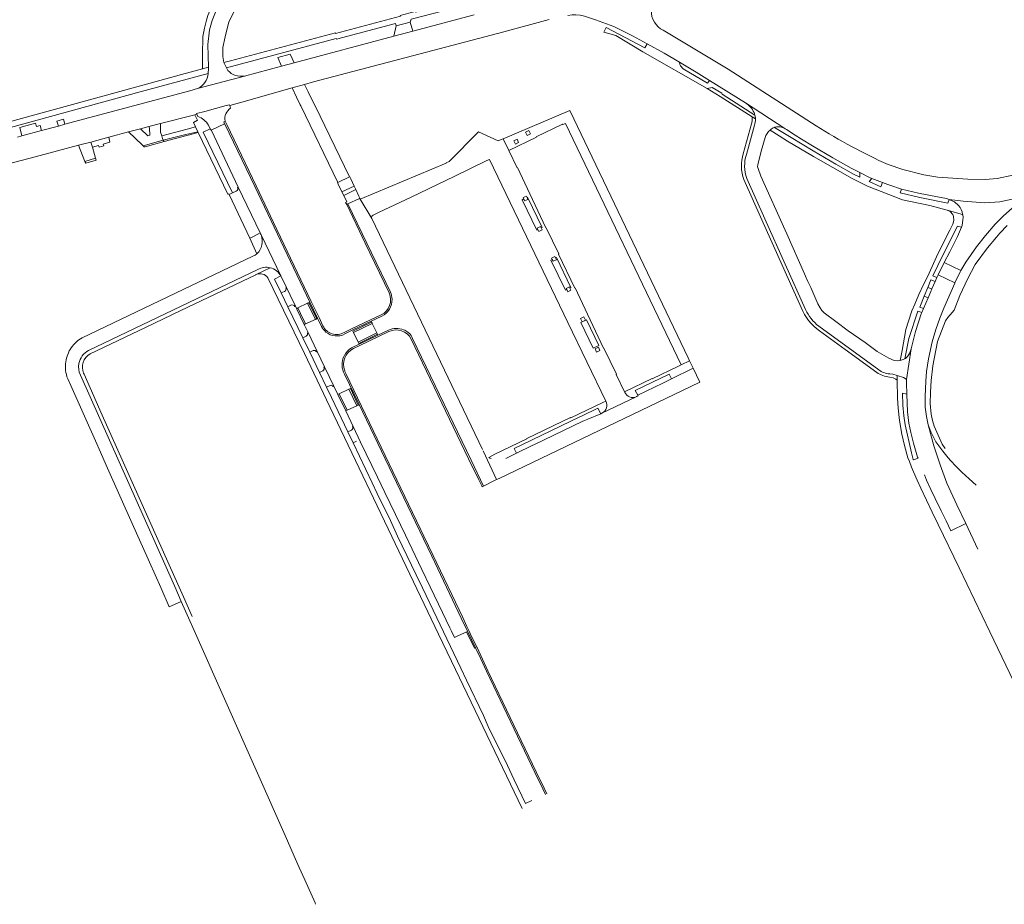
# Model space of a CAD drawing. Extents: x 152048 to 156914, y 461460 to 468786.
# Tile 3 of 256: x 152959 to 153283, y 461737 to 462028. Entities that reach past the tile are written whole.
import ezdxf

# ---------------------------------------------------------------- set-up
doc = ezdxf.new("R2010")
doc.units = 0
doc.header["$LTSCALE"] = 0.75
for name, color, linetype, lineweight in [('B-RO-VH-VERHARDING_ASFALT-GV', 251, 'CONTINUOUS', 18), ('B-RO-VH-VERHARDING_BEDRIJFSVLOERPLAAT-GV', 251, 'CONTINUOUS', 18), ('B-RO-VH-VERHARDING_BETONSTRAATSTEEN-GV', 251, 'CONTINUOUS', 18), ('B-RO-VH-VERHARDING_HALFVERHARDING-GV', 251, 'CONTINUOUS', 18), ('B-RO-VH-VERHARDING_STRAATBAKSTEEN-GV', 251, 'CONTINUOUS', 18), ('B-RO-VH-VERHARDING_TEGEL-GV', 251, 'CONTINUOUS', 18)]:
    doc.layers.add(name, color=color, linetype=linetype, lineweight=lineweight)

msp = doc.modelspace()

# ---------------------------------------------------------------- linework, layer by layer
at = {"layer": 'B-RO-VH-VERHARDING_ASFALT-GV'}
for points in [[(153027.4, 462011.693), (153027.004, 462012.504), (153026.125, 462014.305), (153025.723, 462016.216), (153025.742, 462019.241), (153026.487, 462022.799), (153027.777, 462027.733), (153031.114, 462034.38)], [(153023.992, 462032.484), (153022.256, 462028.15), (153021.402, 462025.008), (153020.861, 462020.262), (153021, 462012.715), (153021.005, 462012.363), (153020.897, 462010.692)], [(152947.421, 461978.893), (152961.809, 461982.669), (152967.179, 461984.127), (152978.139, 461987.002), (152982.266, 461988.085), (152988.199, 461989.732), (152994.672, 461991.481), (152998.609, 461992.454), (153001.338, 461993.202), (153005.162, 461994.203), (153016.562, 461997.062), (153017.189, 461997.281), (153017.121, 461997.451), (153019.824, 461998.162), (153026.832, 462000.069), (153027.975, 462000.38), (153028.036, 462000.153), (153031.974, 462001.243), (153048.568, 462005.918), (153052.711, 462007.085), (153055.67, 462007.919), (153095.013, 462018.191), (153118.348, 462024.415), (153133.327, 462028.411)], [(153108.549, 462030.034), (153088.341, 462024.569), (153082.133, 462022.92), (153049.321, 462014.195), (153045.142, 462013.084), (153032.876, 462009.822), (153017.404, 462005.734), (153014.854, 462004.935), (152994.657, 461999.537), (152973.72, 461993.928), (152971.572, 461993.352), (152965.987, 461991.856), (152959.518, 461990.123), (152958.073, 461989.736)], [(153139.522, 462029.805), (153140.914, 462029.973), (153142.112, 462029.986), (153143.589, 462029.843), (153144.976, 462029.568), (153145.027, 462029.551), (153148.649, 462028.338), (153154.683, 462026.1), (153160.828, 462023.026), (153165.586, 462020.463), (153171.245, 462017.415), (153176.336, 462014.395), (153181.835, 462011.134), (153186.185, 462008.401), (153198.053, 462001.028), (153211.055, 461992.49), (153211.072, 461992.481)], [(153165.586, 462020.463), (153164.912, 462019.174), (153152.15, 462025.843), (153151.358, 462024.328), (153155.33, 462023.219), (153164.171, 462017.756), (153185.396, 462005.68), (153187.05, 462006.068), (153190.244, 462004.237), (153190.326, 462003.838), (153201.16, 461996.95)], [(153221.359, 461993.445), (153192.311, 462012.089), (153170.943, 462024.899)], [(153198.053, 462001.028), (153186.185, 462008.401), (153185.468, 462007.447), (153177.476, 462012.16), (153176.661, 462013.166), (153176.394, 462013.656), (153176.336, 462014.395), (153171.245, 462017.415), (153165.586, 462020.463)], [(153017.404, 462005.734), (153032.876, 462009.822)], [(153211.055, 461992.49), (153198.053, 462001.028)], [(153201.007, 461993.614), (153198.319, 461983.951)], [(153206.134, 461992.041), (153209.164, 461990.105), (153211.845, 461988.393), (153220.496, 461983.278), (153233.217, 461976.08), (153238.27, 461973.501), (153249.812, 461969.048), (153258.785, 461967.123), (153264.508, 461965.594), (153269.619, 461964.225), (153269.431, 461965.078), (153269.187, 461965.881), (153268.82, 461966.566), (153268.274, 461967.152), (153266.904, 461968.349), (153265.635, 461968.975), (153265.137, 461969.143), (153264.775, 461967.933), (153255.526, 461969.77), (153248.984, 461971.339), (153249.51, 461972.604), (153245.572, 461973.85), (153244.97, 461974.041), (153243.219, 461974.728), (153242.683, 461973.36), (153238.776, 461975.077), (153239.737, 461976.093), (153238.913, 461976.416), (153235.716, 461978.056), (153235.743, 461976.489), (153233.602, 461977.518), (153227.81, 461980.757), (153220.316, 461985.179), (153213.108, 461989.534), (153207.572, 461992.898)], [(153207.572, 461992.898), (153207.654, 461992.931)], [(153211.583, 461992.165), (153214.438, 461990.388), (153216.52, 461988.978), (153220.129, 461986.782), (153226.816, 461982.925), (153232.901, 461979.501), (153235.716, 461978.056), (153238.913, 461976.416), (153239.737, 461976.093), (153243.219, 461974.728), (153244.97, 461974.041), (153245.572, 461973.85), (153249.51, 461972.604), (153255.079, 461971.24), (153261.38, 461970.067), (153264.285, 461969.43), (153265.137, 461969.143), (153269.788, 461968.549), (153276.966, 461968.029), (153281.828, 461968.362), (153286.984, 461969.447)], [(153245.612, 461911.683), (153246.594, 461911.589), (153247.997, 461911.162), (153250.131, 461910.494), (153250.712, 461910.17), (153251.067, 461909.797), (153252.613, 461919.971), (153252.076, 461918.42), (153251.455, 461917.423), (153250.748, 461916.803), (153250.547, 461916.695), (153249.999, 461916.401), (153249.054, 461916.097), (153248.103, 461915.949), (153247.054, 461916.141), (153245.293, 461916.834), (153241.394, 461919.088), (153237.449, 461921.996), (153231.903, 461925.902), (153227.781, 461928.919), (153224.014, 461931.823), (153223.235, 461932.623), (153222.618, 461933.402), (153221.845, 461934.824), (153219.53, 461940.099), (153218.633, 461942.108), (153217.859, 461943.843), (153217.492, 461944.664), (153211.627, 461957.816), (153211.097, 461959.004), (153203.045, 461976.835), (153202.168, 461979.389), (153202.048, 461979.948), (153202.156, 461980.579), (153203.201, 461985.043), (153204.526, 461989.553)], [(153286.191, 461977.138), (153280.983, 461976.058), (153277.029, 461975.754), (153271.325, 461975.809), (153261.406, 461976.5), (153256.869, 461977.291), (153249.888, 461978.99), (153245.103, 461980.637)], [(153198.44, 461976.117), (153204.392, 461962.831), (153217.865, 461932.859)], [(153286.984, 461969.447), (153281.828, 461968.362), (153276.966, 461968.029), (153269.788, 461968.549), (153265.137, 461969.143), (153265.635, 461968.975), (153266.904, 461968.349), (153268.274, 461967.152), (153268.82, 461966.566), (153269.187, 461965.881), (153269.431, 461965.078), (153269.619, 461964.225), (153269.637, 461964.145), (153269.755, 461963.338), (153269.731, 461962.496), (153269.487, 461960.545), (153269.23, 461959.978), (153267.888, 461956.948), (153265.403, 461951.93), (153263.536, 461948.373), (153269.052, 461945.73), (153270.654, 461948.512), (153274.193, 461953.581), (153277.108, 461957.293), (153280.321, 461960.972), (153283.092, 461963.816), (153285.935, 461966.344)], [(153285.935, 461966.344), (153283.092, 461963.816), (153280.321, 461960.972), (153277.108, 461957.293), (153274.193, 461953.581), (153270.654, 461948.512), (153269.052, 461945.73), (153268.797, 461945.288), (153267.063, 461941.693), (153267.024, 461941.612), (153263.439, 461933.382), (153262.143, 461930.103), (153260.758, 461926.318), (153259.621, 461922.301), (153258.413, 461916.627), (153257.733, 461912.426), (153257.517, 461909.305), (153257.282, 461904.262), (153257.278, 461900.757), (153257.668, 461897.618), (153258.25, 461894.918), (153259.134, 461892.579), (153260.772, 461889.285), (153261.738, 461887.957), (153262.4, 461887.06), (153262.716, 461886.643), (153263.086, 461886.174), (153264.855, 461884.038), (153265.697, 461883.069), (153267.388, 461881.235), (153269.329, 461879.325), (153271.75, 461877.09), (153274.05, 461875.071)], [(153263.88, 461887.144), (153262.858, 461888.582), (153260.258, 461894.459), (153259.689, 461896.351), (153259.286, 461898.386), (153258.947, 461901.923), (153259.056, 461905.696), (153259.262, 461909.486), (153259.775, 461914.377), (153261.309, 461922.318), (153264.003, 461929.175), (153264.724, 461930.235), (153266.162, 461931.888), (153266.782, 461932.706), (153268.66, 461937.465), (153271.286, 461943.065), (153273.709, 461947.769), (153277.855, 461953.191), (153280.728, 461956.721), (153281.889, 461958.035), (153284.26, 461960.556)], [(153256.991, 461878.436), (153257.728, 461876.699), (153259.188, 461873.555), (153260.562, 461870.667), (153262.563, 461866.526), (153264.146, 461863.254), (153265.737, 461859.992), (153270.618, 461862.381), (153267.675, 461868.539), (153264.413, 461875.671), (153262.174, 461881.759), (153260.081, 461887.952), (153258.25, 461894.918), (153257.668, 461897.618), (153257.278, 461900.757), (153257.282, 461904.262), (153257.517, 461909.305), (153257.733, 461912.426), (153258.413, 461916.627), (153259.621, 461922.301), (153260.758, 461926.318), (153262.143, 461930.103), (153263.439, 461933.382), (153267.024, 461941.612), (153267.063, 461941.693), (153261.574, 461944.324), (153261.129, 461943.395), (153260.539, 461942.09), (153259.452, 461939.663), (153259.099, 461938.875), (153258.225, 461936.798), (153256.706, 461933.187), (153256.195, 461931.919)], [(153256.195, 461931.919), (153255.993, 461931.425), (153254.03, 461925.632), (153252.613, 461919.971), (153251.067, 461909.797), (153251.156, 461908.722), (153251.241, 461904.977), (153251.425, 461899.22), (153251.922, 461895.467), (153252.503, 461892.366), (153253.382, 461888.903), (153254.286, 461885.827), (153254.778, 461884.269), (153254.915, 461883.89)], [(153222.167, 461927.431), (153241.943, 461913.036)], [(153254.915, 461883.89), (153253.372, 461883.388), (153253.335, 461883.503), (153252.727, 461885.709), (153250.654, 461894.946), (153250.251, 461897.902), (153249.909, 461901.37), (153249.798, 461905.286), (153251.241, 461904.977), (153251.156, 461908.722), (153251.067, 461909.797), (153250.712, 461910.17), (153250.131, 461910.494), (153247.997, 461911.162), (153248.028, 461909.582), (153248.029, 461909.576), (153248.17, 461903.695), (153248.323, 461900.351), (153248.813, 461896.332), (153249.535, 461891.774), (153250.456, 461888.141), (153251.58, 461884.028), (153252.055, 461882.831), (153252.778, 461880.901), (153253.371, 461879.409), (153254.612, 461876.64), (153255.853, 461874.01), (153259.62, 461866.151), (153261.576, 461862.081), (153268.484, 461847.769), (153278.57, 461826.724), (153294.473, 461793.567)], [(153274.05, 461875.071), (153271.75, 461877.09), (153269.329, 461879.325), (153267.388, 461881.235), (153265.697, 461883.069), (153264.855, 461884.038), (153263.086, 461886.174), (153262.716, 461886.643), (153262.4, 461887.06), (153261.738, 461887.957), (153260.772, 461889.285), (153259.134, 461892.579), (153258.25, 461894.918), (153260.081, 461887.952), (153262.174, 461881.759), (153264.413, 461875.671), (153267.675, 461868.539), (153270.618, 461862.381), (153274.65, 461853.942)]]:
    msp.add_lwpolyline(points, dxfattribs=at)
for points in [[(153170.943, 462024.899, -0.291156), (153166.97, 462031.509)], [(153032.876, 462009.822, -0.2554784), (153027.4, 462011.693)], [(153020.897, 462010.692, -0.2872303), (153017.404, 462005.734)], [(153200.864, 461997.82, 0.1314044), (153198.053, 462001.028)], [(153198.053, 462001.028, -0.1314044), (153200.864, 461997.82)], [(153201.16, 461996.95, 0.0392319), (153200.864, 461997.82)], [(153200.864, 461997.82, -0.0392319), (153201.16, 461996.95)], [(153201.334, 461995.712, -0.0929171), (153201.007, 461993.614)], [(153201.16, 461996.95, -0.0549766), (153201.334, 461995.712)], [(153204.526, 461989.553, -0.141571), (153206.134, 461992.041)], [(153206.134, 461992.041, -0.1039835), (153207.572, 461992.898)], [(153207.572, 461992.898, 0.1039835), (153206.134, 461992.041)], [(153207.654, 461992.931, -0.0681879), (153208.784, 461993.132)], [(153208.784, 461993.132, -0.1101213), (153211.055, 461992.49)], [(153211.072, 461992.481, -0.0276971), (153211.583, 461992.165)], [(153245.103, 461980.637, -0.0363871), (153221.359, 461993.445)], [(153198.319, 461983.951, 0.1622422), (153198.44, 461976.117)], [(153217.865, 461932.859, 0.1186076), (153222.167, 461927.431)], [(153241.943, 461913.036, 0.1338183), (153245.612, 461911.683)]]:
    msp.add_lwpolyline(points, format="xyb", dxfattribs=at)
for points in [[(153082.133, 462022.92), (153088.341, 462024.569), (153087.518, 462027.578), (153082.9, 462026.421)], [(153261.129, 461943.395), (153259.739, 461944.017), (153263.099, 461950.828), (153267.953, 461960.412), (153269.23, 461959.978), (153269.487, 461960.545), (153269.731, 461962.496), (153269.755, 461963.338), (153269.637, 461964.145), (153269.619, 461964.225), (153264.508, 461965.594), (153265.546, 461965.162), (153266.374, 461964.253), (153266.629, 461963.569), (153266.683, 461962.284), (153266.356, 461960.991), (153265.413, 461958.994), (153261.583, 461951.518), (153258.047, 461943.654), (153256.845, 461941.391), (153255.152, 461937.882), (153253.888, 461934.688), (153252.915, 461932.414), (153251.736, 461929.097), (153250.878, 461926.341), (153249.684, 461919.392), (153249.054, 461916.097), (153249.999, 461916.401), (153250.547, 461916.695), (153251.92, 461923.38), (153254.843, 461932.396), (153256.195, 461931.919), (153256.706, 461933.187), (153255.485, 461933.687), (153256.968, 461937.312), (153258.148, 461940.197), (153259.144, 461942.633), (153260.539, 461942.09)], [(153263.536, 461948.373), (153263.292, 461947.908), (153261.574, 461944.324), (153267.063, 461941.693), (153268.797, 461945.288), (153269.052, 461945.73)]]:
    msp.add_lwpolyline(points, close=True, dxfattribs=at)
at = {"layer": 'B-RO-VH-VERHARDING_BEDRIJFSVLOERPLAAT-GV'}
for points in [[(153058.771, 461927.505), (153057.468, 461930.23), (153054.912, 461935.573), (153042.485, 461961.555), (153036.697, 461973.657), (153027.035, 461993.857), (153026.511, 461994.952), (153026.12, 461994.734), (153026.319, 461994.12)], [(153026.319, 461994.12), (153026.378, 461993.939), (153036.275, 461973.428), (153054.458, 461935.356), (153057.01, 461930.011), (153058.307, 461927.296)], [(153081.021, 461938.583), (153067.013, 461967.726), (153066.58, 461967.521), (153072.717, 461954.733), (153080.57, 461938.367)], [(153077.949, 461931.151), (153074.436, 461929.469), (153068.217, 461926.493), (153065.705, 461925.29)], [(153065.925, 461924.837), (153068.438, 461926.041), (153074.654, 461929.019), (153078.141, 461930.69)], [(153080.333, 461926.065), (153076.891, 461924.411), (153070.696, 461921.435), (153068.177, 461920.224)], [(153068.862, 461920.058), (153070.895, 461921.029), (153077.096, 461923.99), (153080.507, 461925.619)], [(153087.867, 461923.165), (153106.772, 461883.721), (153110.103, 461876.819), (153111.112, 461874.777), (153111.269, 461874.457), (153111.68, 461874.658), (153107.579, 461883.221), (153088.316, 461923.393)], [(153065.896, 461911.586), (153070.699, 461901.564), (153089.143, 461863.079), (153094.609, 461851.632), (153104.36, 461831.203), (153106.42, 461826.891), (153109.005, 461821.477), (153110.657, 461818.019), (153112.658, 461813.693), (153128.612, 461780.344), (153131.196, 461774.943), (153132.067, 461773.122)], [(153132.544, 461773.301), (153132.522, 461773.346), (153131.651, 461775.169), (153129.071, 461780.565), (153113.142, 461813.89), (153109.546, 461821.496), (153109.452, 461821.691), (153107.335, 461826.107), (153107.284, 461826.128), (153106.824, 461827.085), (153106.29, 461828.195), (153106.227, 461828.459), (153104.82, 461831.387), (153095.057, 461851.838), (153092.028, 461858.254), (153091.01, 461860.294), (153089.633, 461863.226), (153066.337, 461911.795)]]:
    msp.add_lwpolyline(points, dxfattribs=at)
for points in [[(153080.57, 461938.367, -0.4089584), (153077.949, 461931.151)], [(153081.548, 461936.329, 0.0972389), (153081.021, 461938.583)], [(153078.141, 461930.69, 0.2984695), (153081.548, 461936.329)], [(153058.307, 461927.296, 0.1071992), (153059.761, 461925.448)], [(153065.705, 461925.29, -0.4290313), (153058.771, 461927.505)], [(153059.761, 461925.448, 0.3048305), (153065.925, 461924.837)], [(153082.831, 461926.658, 0.1020336), (153080.333, 461926.065)], [(153080.507, 461925.619, -0.413304), (153087.867, 461923.165)], [(153085.362, 461926.232, 0.1019085), (153082.831, 461926.658)], [(153086.789, 461925.411, 0.0791833), (153085.362, 461926.232)], [(153087.13, 461925.109, 0.0200498), (153086.789, 461925.411)], [(153088.316, 461923.393, 0.1013281), (153087.13, 461925.109)], [(153068.177, 461920.224, 0.2791644), (153065.045, 461914.477)], [(153065.919, 461912.673, -0.3911846), (153068.862, 461920.058)], [(153065.045, 461914.477, 0.1207446), (153065.896, 461911.586)], [(153066.337, 461911.795, -0.0413829), (153065.919, 461912.673)]]:
    msp.add_lwpolyline(points, format="xyb", dxfattribs=at)
at = {"layer": 'B-RO-VH-VERHARDING_BETONSTRAATSTEEN-GV'}
msp.add_lwpolyline([(153201.16, 461996.95), (153190.326, 462003.838), (153190.244, 462004.237), (153187.05, 462006.068), (153185.396, 462005.68), (153189.668, 462003.139), (153200.286, 461996.379), (153201.334, 461995.712)], dxfattribs=at)
msp.add_lwpolyline([(153201.334, 461995.712, 0.0549766), (153201.16, 461996.95)], format="xyb", dxfattribs=at)
msp.add_lwpolyline([(153258.148, 461940.197), (153256.968, 461937.312), (153258.225, 461936.798), (153259.099, 461938.875), (153259.452, 461939.663)], close=True, dxfattribs=at)
at = {"layer": 'B-RO-VH-VERHARDING_HALFVERHARDING-GV'}
for points in [[(153118.18, 461989.175), (153120.019, 461985.322), (153129.129, 461989.695), (153129.093, 461989.77), (153137.753, 461993.919), (153137.795, 461993.831), (153138.691, 461994.241), (153176.834, 461914.655), (153179.597, 461915.978), (153179.143, 461916.926), (153141.468, 461995.696), (153140.165, 461998.42)], [(153127.171, 461990.797), (153126.084, 461990.288), (153125.575, 461991.374), (153126.661, 461991.884)], [(153123.267, 461987.941), (153122.181, 461987.431), (153121.671, 461988.518), (153122.758, 461989.027)]]:
    msp.add_lwpolyline(points, close=True, dxfattribs=at)
at = {"layer": 'B-RO-VH-VERHARDING_STRAATBAKSTEEN-GV'}
for points in [[(153045.142, 462013.084), (153049.321, 462014.195), (153047.921, 462017.048), (153043.839, 462015.934)], [(153048.568, 462005.918), (153050.053, 462002.849), (153051.253, 462000.369), (153051.431, 462000), (153063.637, 461974.772), (153067.481, 461976.573), (153056.14, 462000), (153055.419, 462001.489), (153053.891, 462004.645), (153052.711, 462007.085)], [(153063.637, 461974.772), (153063.561, 461974.736), (153063.816, 461974.199), (153065.006, 461971.689), (153069.03, 461973.593), (153067.905, 461975.939), (153067.579, 461976.619), (153067.481, 461976.573)], [(153069.601, 461972.402), (153069.03, 461973.593), (153065.006, 461971.689), (153065.604, 461970.46)], [(153070.618, 461970.281), (153069.601, 461972.402), (153065.604, 461970.46), (153066.591, 461968.416), (153066.235, 461968.202), (153066.58, 461967.521), (153067.013, 461967.726), (153070.852, 461969.53), (153070.955, 461969.578)], [(153126.021, 461969.85), (153126.237, 461969.954), (153131.015, 461959.94), (153130.677, 461959.777), (153130.986, 461959.117), (153129.899, 461958.608), (153129.596, 461959.255), (153129.21, 461959.069), (153124.397, 461969.069), (153124.94, 461969.33), (153124.739, 461969.758), (153125.826, 461970.268)], [(153130.677, 461959.777), (153131.015, 461959.94), (153126.237, 461969.954), (153126.021, 461969.85), (153126.335, 461969.181), (153125.249, 461968.672), (153124.94, 461969.33), (153124.397, 461969.069), (153129.21, 461959.069), (153129.596, 461959.255), (153129.39, 461959.694), (153130.476, 461960.204)], [(153140.517, 461939.254), (153139.431, 461938.745), (153139.1, 461939.451), (153138.708, 461939.265), (153133.93, 461949.171), (153134.35, 461949.374), (153134.119, 461949.866), (153135.206, 461950.376), (153135.43, 461949.897), (153135.766, 461950.06), (153140.521, 461940.127), (153140.183, 461939.966)], [(153135.715, 461949.289), (153134.628, 461948.78), (153134.35, 461949.374), (153133.93, 461949.171), (153138.708, 461939.265), (153139.1, 461939.451), (153138.921, 461939.831), (153140.008, 461940.341), (153140.183, 461939.966), (153140.521, 461940.127), (153135.766, 461950.06), (153135.43, 461949.897)], [(153145.27, 461929.403), (153144.183, 461928.893), (153143.674, 461929.98), (153144.76, 461930.489)], [(153075.022, 461928.262), (153075.047, 461928.274), (153074.804, 461928.711), (153068.585, 461925.742), (153068.804, 461925.294)], [(153068.804, 461925.294), (153070.336, 461922.17), (153076.511, 461925.196), (153075.022, 461928.262)], [(153149.673, 461921.047), (153145.637, 461929.456), (153143.806, 461928.567), (153147.841, 461920.158)], [(153149.673, 461921.047), (153147.841, 461920.158), (153143.806, 461928.567), (153145.637, 461929.456)], [(153070.336, 461922.17), (153070.331, 461922.168), (153070.54, 461921.753), (153076.732, 461924.739), (153076.725, 461924.755), (153076.519, 461925.2), (153076.511, 461925.196)], [(153150.066, 461919.4), (153148.98, 461918.891), (153148.47, 461919.977), (153149.557, 461920.487)], [(153162.502, 461904.698), (153170.837, 461908.656), (153173.679, 461910.065), (153172.908, 461911.641), (153161.709, 461906.263)], [(153064.144, 461905.109), (153063.669, 461904.888), (153066.264, 461899.481), (153066.763, 461899.729)], [(153064.144, 461905.109), (153066.763, 461899.729), (153069.916, 461901.207), (153067.336, 461906.632)], [(153067.336, 461906.632), (153069.916, 461901.207), (153070.384, 461901.413), (153067.798, 461906.861)], [(153079.192, 461872.585), (153082.704, 461865.341), (153086.016, 461858.539), (153091.361, 461847.273), (153094.14, 461841.556), (153098.134, 461833.116), (153100.609, 461827.972), (153101.103, 461826.945), (153102.112, 461824.824), (153102.582, 461825.05), (153105.648, 461826.521), (153106.085, 461826.731), (153108.701, 461821.331), (153109.005, 461821.477), (153106.42, 461826.891), (153104.36, 461831.203), (153094.609, 461851.632), (153089.143, 461863.079), (153070.699, 461901.564), (153070.384, 461901.413), (153069.916, 461901.207), (153066.763, 461899.729), (153066.264, 461899.481), (153068.705, 461894.395), (153071.187, 461889.225), (153076.737, 461877.678)], [(153143.484, 461897.529), (153143.481, 461897.534), (153127.727, 461889.989), (153127.734, 461889.974), (153127.023, 461889.633), (153127.02, 461889.64), (153121.807, 461887.133), (153122.537, 461885.553), (153127.76, 461888.064), (153128.489, 461888.394), (153144.243, 461895.951), (153144.942, 461896.3), (153146.046, 461896.816), (153150.334, 461898.529), (153149.402, 461900.366), (153144.207, 461897.867), (153144.201, 461897.864)]]:
    msp.add_lwpolyline(points, close=True, dxfattribs=at)
for points in [[(153028.291, 461999.251), (153028.036, 462000.153), (153027.975, 462000.38), (153026.832, 462000.069), (153019.824, 461998.162), (153017.121, 461997.451), (153017.189, 461997.281), (153017.503, 461996.495)], [(153017.503, 461996.495), (153017.189, 461997.281), (153016.562, 461997.062), (153017.382, 461995.244), (153016.066, 461994.574), (153016.748, 461993.09), (153017.531, 461991.492), (153017.64, 461991.266), (153027.433, 461970.891), (153027.73, 461971.031), (153027.834, 461970.809), (153028.931, 461971.324), (153019.264, 461991.343), (153021.629, 461992.459), (153021.021, 461993.617)], [(153021.021, 461993.617), (153021.629, 461992.459), (153021.877, 461992.023)], [(153021.877, 461992.023), (153026.319, 461994.12), (153026.12, 461994.734), (153026.511, 461994.952)], [(153056.498, 461929.767), (153057.01, 461930.011), (153054.458, 461935.356), (153036.275, 461973.428), (153026.378, 461993.939), (153026.319, 461994.12), (153021.877, 461992.023), (153021.978, 461991.846), (153030.843, 461973.173), (153038.059, 461958.118)], [(153158.261, 461905.589), (153158.148, 461905.805), (153155.418, 461911.52), (153155.506, 461911.561), (153151.37, 461920.164), (153151.276, 461920.127), (153145.92, 461931.315), (153146.006, 461931.361), (153141.885, 461940.026), (153141.791, 461939.979), (153136.42, 461951.159), (153136.505, 461951.198), (153132.363, 461959.851), (153132.272, 461959.819), (153126.91, 461971), (153126.995, 461971.043), (153122.865, 461979.654), (153122.78, 461979.609), (153120.019, 461985.322), (153118.18, 461989.175), (153117.27, 461988.792), (153116.541, 461988.531), (153110.009, 461991.399), (153100.359, 461981.701), (153099.372, 461981.274), (153099.384, 461981.17), (153070.98, 461969.263), (153074.895, 461962.887)], [(153077.248, 461964.922), (153087.807, 461969.961), (153087.848, 461969.874), (153102.25, 461976.79), (153102.206, 461976.882), (153112.766, 461981.952), (153113.624, 461982.362), (153139.446, 461928.608), (153151.967, 461902.726)], [(153030.184, 461971.926), (153028.931, 461971.324), (153027.834, 461970.809), (153034.613, 461956.384), (153035.881, 461956.98), (153038.059, 461958.118), (153030.843, 461973.173), (153030.641, 461973.089)], [(153111.385, 461886.772), (153074.895, 461962.887), (153070.98, 461969.263), (153070.852, 461969.53), (153067.013, 461967.726), (153081.021, 461938.583)], [(153075.287, 461963.997), (153077.248, 461964.922)], [(153038.059, 461958.118), (153035.881, 461956.98), (153034.613, 461956.384), (153037.009, 461951.287)], [(153038.362, 461957.49), (153044.889, 461943.966), (153046.728, 461940.169), (153047.934, 461937.615), (153049.705, 461933.979), (153050.154, 461933.043)], [(153044.889, 461943.966), (153038.362, 461957.49)], [(153037.009, 461951.287), (153036.38, 461950.816), (153035.694, 461950.432), (152979.359, 461923.586)], [(152982.013, 461918.277), (153000.309, 461927.015), (153011.913, 461932.569), (153036.639, 461944.372), (153036.686, 461944.395), (153036.751, 461944.425), (153041.405, 461946.643)], [(153041.405, 461946.643), (153036.751, 461944.425)], [(153037.256, 461946.055), (152981.476, 461919.424)], [(152981.476, 461919.424), (153037.256, 461946.055)], [(153040.599, 461943.34), (153052.656, 461918.421), (153059.973, 461903.117), (153086.218, 461848.221), (153096.885, 461825.917), (153101.119, 461817.063), (153124.384, 461768.443)], [(153061.577, 461903.881), (153059.937, 461907.304), (153057.601, 461912.162), (153054.411, 461918.807), (153052.146, 461923.556), (153047.217, 461933.775), (153044.99, 461938.36), (153042.806, 461942.901), (153044.889, 461943.966)], [(153049.494, 461933.939), (153049.705, 461933.979), (153047.934, 461937.615), (153046.728, 461940.169), (153046.488, 461940.072)], [(153046.123, 461938.887), (153044.99, 461938.36), (153047.217, 461933.775), (153048.18, 461934.291)], [(153050.267, 461933.353), (153050.296, 461933.367), (153053.938, 461935.107)], [(153050.296, 461933.367), (153050.267, 461933.353)], [(153053.938, 461935.107), (153050.296, 461933.367)], [(153053.809, 461934.789), (153054.584, 461933.165), (153055.813, 461930.593), (153056.157, 461929.871)], [(153056.157, 461929.871), (153055.813, 461930.593), (153054.584, 461933.165), (153053.809, 461934.789)], [(153056.609, 461930.086), (153054.26, 461935.004)], [(153054.26, 461935.004), (153056.609, 461930.086)], [(153050.154, 461933.043), (153052.511, 461928.13)], [(153052.953, 461928.341), (153052.609, 461929.063), (153051.38, 461931.634), (153050.605, 461933.259)], [(153050.605, 461933.259), (153051.38, 461931.634), (153052.609, 461929.063), (153052.953, 461928.341)], [(153078.141, 461930.69), (153074.654, 461929.019), (153074.804, 461928.711), (153075.047, 461928.274), (153075.022, 461928.262), (153076.511, 461925.196), (153076.519, 461925.2), (153076.725, 461924.755), (153076.732, 461924.739), (153076.891, 461924.411), (153080.333, 461926.065)], [(153052.511, 461928.13), (153053.835, 461925.37), (153053.867, 461925.304), (153056.861, 461919.037), (153059.297, 461913.969), (153062.343, 461907.65)], [(153058.307, 461927.296), (153057.01, 461930.011), (153056.498, 461929.767), (153056.476, 461929.756), (153052.842, 461928.02), (153052.83, 461928.014)], [(153052.83, 461928.014), (153052.842, 461928.02)], [(153052.842, 461928.02), (153056.476, 461929.756)], [(153056.476, 461929.756), (153056.498, 461929.767)], [(153068.177, 461920.224), (153070.696, 461921.435), (153076.891, 461924.411), (153076.732, 461924.739), (153070.54, 461921.753), (153070.331, 461922.168), (153070.336, 461922.17), (153068.804, 461925.294), (153068.585, 461925.742), (153074.804, 461928.711), (153074.654, 461929.019), (153068.438, 461926.041), (153065.925, 461924.837)], [(153053.225, 461924.074), (153052.146, 461923.556), (153054.411, 461918.807)], [(153056.652, 461918.94), (153056.861, 461919.037), (153053.867, 461925.304), (153053.835, 461925.37), (153053.629, 461925.259)], [(153088.316, 461923.393), (153107.579, 461883.221), (153111.68, 461874.658), (153115.321, 461876.554), (153115.975, 461876.857), (153111.567, 461886.379)], [(153054.411, 461918.807), (153055.486, 461919.368)], [(153062.343, 461907.65), (153059.297, 461913.969), (153059.092, 461913.885)], [(153162.383, 461904.295), (153162.622, 461904.432), (153162.502, 461904.698), (153161.709, 461906.263), (153172.908, 461911.641), (153173.679, 461910.065), (153180.769, 461913.53), (153179.597, 461915.978), (153176.834, 461914.655), (153175.942, 461914.227), (153167.29, 461910.083), (153167.257, 461910.152)], [(152978.786, 461911.322), (153010.214, 461840.855), (153012.075, 461836.688), (153014.492, 461831.274), (153016.358, 461827.094), (153046.708, 461758.63), (153048.547, 461754.508), (153050.968, 461749.083), (153052.82, 461744.932), (153056.148, 461737.388), (153056.353, 461736.923)], [(153008.109, 461834.985), (153011.749, 461836.548), (153012.075, 461836.688), (153010.214, 461840.855), (152978.786, 461911.322)], [(152979.917, 461911.764), (152979.86, 461911.882)], [(153015.61, 461831.789), (153012.766, 461838.192), (152986.002, 461898.135), (152980.002, 461911.578)], [(153058.67, 461912.691), (153057.601, 461912.162), (153059.937, 461907.304), (153061.138, 461907.897)], [(153062.343, 461907.65), (153063.669, 461904.888), (153064.144, 461905.109), (153067.336, 461906.632), (153067.798, 461906.861), (153070.384, 461901.413), (153070.699, 461901.564), (153065.896, 461911.586)], [(153111.567, 461886.379), (153115.975, 461876.857), (153116.79, 461877.234), (153182.963, 461908.948), (153180.769, 461913.53), (153173.679, 461910.065), (153170.837, 461908.656), (153162.502, 461904.698), (153162.622, 461904.432), (153162.383, 461904.295)], [(152974.63, 461910.095), (152975.611, 461907.895), (152984.175, 461888.68), (152984.979, 461886.877), (152987.773, 461880.61), (152995.912, 461862.348), (153001.132, 461850.637), (153001.557, 461849.685), (153005.278, 461841.337), (153008.109, 461834.985)], [(153062.134, 461907.532), (153062.343, 461907.65)], [(153167.257, 461910.152), (153158.148, 461905.805), (153158.261, 461905.589)], [(153127.619, 461771.089), (153127.613, 461771.1), (153125.5, 461770.136), (153121.775, 461777.974), (153119.584, 461782.607), (153113.257, 461795.552), (153111.652, 461799.124), (153106.06, 461810.798), (153104.197, 461814.744), (153098.487, 461826.682), (153096.313, 461831.279), (153091.525, 461841.207), (153089.523, 461845.452), (153083.384, 461858.27), (153081.054, 461863.332), (153076.671, 461872.31), (153074.984, 461875.819), (153068.684, 461889.017), (153066.98, 461892.606), (153061.577, 461903.881)], [(153151.967, 461902.726), (153150.976, 461902.249), (153140.416, 461897.177), (153140.374, 461897.265), (153125.966, 461890.365), (153126.007, 461890.279), (153115.443, 461885.216), (153113.406, 461884.193), (153113.795, 461883.961), (153114.209, 461883.78)], [(153161.984, 461904.104), (153161.974, 461904.1), (153150.725, 461898.715), (153150.718, 461898.711), (153150.334, 461898.529), (153146.046, 461896.816), (153144.942, 461896.3), (153144.243, 461895.951)], [(153150.725, 461898.715), (153161.974, 461904.1)], [(153161.974, 461904.1), (153161.984, 461904.104)], [(153118.999, 461883.85), (153122.537, 461885.553), (153121.807, 461887.133), (153127.02, 461889.64), (153127.023, 461889.633), (153127.734, 461889.974), (153127.727, 461889.989), (153143.481, 461897.534), (153143.484, 461897.529), (153144.201, 461897.864), (153144.207, 461897.867), (153149.402, 461900.366), (153150.334, 461898.529), (153150.718, 461898.711), (153150.725, 461898.715)], [(153144.243, 461895.951), (153128.489, 461888.394), (153127.76, 461888.064), (153122.537, 461885.553), (153118.999, 461883.85)], [(153068.168, 461893.16), (153066.98, 461892.606), (153068.684, 461889.017), (153069.781, 461889.547)], [(153070.981, 461889.124), (153071.187, 461889.225), (153068.705, 461894.395), (153068.487, 461894.31)]]:
    msp.add_lwpolyline(points, dxfattribs=at)
for points in [[(153026.511, 461994.952, -0.3001418), (153028.291, 461999.251)], [(153017.503, 461996.495, -0.1900929), (153021.021, 461993.617)], [(153021.021, 461993.617, 0.1900929), (153017.503, 461996.495)], [(153030.641, 461973.089, -0.4120935), (153030.184, 461971.926)], [(153074.895, 461962.887, -0.4271984), (153075.287, 461963.997)], [(153038.362, 461957.49, -0.3099963), (153037.009, 461951.287)], [(153037.009, 461951.287, 0.3099963), (153038.362, 461957.49)], [(153038.059, 461958.118, -0.0333571), (153038.362, 461957.49)], [(153038.362, 461957.49, 0.0333571), (153038.059, 461958.118)], [(153041.405, 461946.643, 0.1971249), (153037.256, 461946.055)], [(153037.256, 461946.055, -0.1971249), (153041.405, 461946.643)], [(153044.889, 461943.966, 0.2075851), (153041.405, 461946.643)], [(153041.405, 461946.643, -0.2075851), (153044.889, 461943.966)], [(153036.751, 461944.425, -0.3635337), (153040.599, 461943.34)], [(153046.488, 461940.072, -0.407649), (153046.123, 461938.887)], [(153081.021, 461938.583, -0.0972389), (153081.548, 461936.329)], [(153048.18, 461934.291, -0.3730474), (153049.494, 461933.939)], [(153050.267, 461933.353, 0.3767475), (153050.154, 461933.043)], [(153050.154, 461933.043, -0.3767475), (153050.267, 461933.353)], [(153050.605, 461933.259, 0.3680826), (153050.296, 461933.367)], [(153050.296, 461933.367, -0.3680826), (153050.605, 461933.259)], [(153053.938, 461935.107, 0.3869062), (153053.809, 461934.789)], [(153053.809, 461934.789, -0.3869062), (153053.938, 461935.107)], [(153054.26, 461935.004, 0.3882128), (153053.938, 461935.107)], [(153053.938, 461935.107, -0.3882128), (153054.26, 461935.004)], [(153081.548, 461936.329, -0.2984695), (153078.141, 461930.69)], [(153052.511, 461928.13, 0.4017121), (153052.83, 461928.014)], [(153052.83, 461928.014, -0.4017121), (153052.511, 461928.13)], [(153052.842, 461928.02, 0.4022473), (153052.953, 461928.341)], [(153052.953, 461928.341, -0.4022473), (153052.842, 461928.02)], [(153056.157, 461929.871, 0.3917868), (153056.476, 461929.756)], [(153056.476, 461929.756, -0.3917868), (153056.157, 461929.871)], [(153056.498, 461929.767, 0.3913683), (153056.609, 461930.086)], [(153056.609, 461930.086, -0.3913683), (153056.498, 461929.767)], [(153059.761, 461925.448, -0.1071992), (153058.307, 461927.296)], [(153053.629, 461925.259, -0.3730756), (153053.225, 461924.074)], [(153065.925, 461924.837, -0.3048305), (153059.761, 461925.448)], [(153080.333, 461926.065, -0.1020336), (153082.831, 461926.658)], [(153082.831, 461926.658, -0.1019085), (153085.362, 461926.232)], [(153085.362, 461926.232, -0.0791833), (153086.789, 461925.411)], [(153086.789, 461925.411, -0.0200498), (153087.13, 461925.109)], [(153087.13, 461925.109, -0.1013281), (153088.316, 461923.393)], [(152979.359, 461923.586, 0.1122105), (152975.792, 461920.3)], [(152975.792, 461920.3, 0.1147033), (152973.992, 461915.695)], [(152981.476, 461919.424, 0.2268935), (152978.312, 461915.078)], [(152978.312, 461915.078, -0.2268935), (152981.476, 461919.424)], [(152979.86, 461911.882, -0.3811044), (152982.013, 461918.277)], [(153055.486, 461919.368, -0.3398007), (153056.652, 461918.94)], [(153065.045, 461914.477, -0.2791644), (153068.177, 461920.224)], [(152973.992, 461915.695, 0.1314316), (152974.63, 461910.095)], [(152978.312, 461915.078, 0.1554945), (152978.786, 461911.322)], [(152978.786, 461911.322, -0.1554945), (152978.312, 461915.078)], [(153059.092, 461913.885, -0.4085851), (153058.67, 461912.691)], [(153065.896, 461911.586, -0.1207446), (153065.045, 461914.477)], [(152980.002, 461911.578, -0.0263026), (152979.917, 461911.764)], [(153061.138, 461907.897, -0.3021095), (153062.134, 461907.532)], [(153158.261, 461905.589, 0.392935), (153161.974, 461904.1)], [(153161.974, 461904.1, -0.392935), (153158.261, 461905.589)], [(153162.383, 461904.295, -0.0374179), (153161.984, 461904.104)], [(153161.984, 461904.104, 0.0374179), (153162.383, 461904.295)], [(153150.725, 461898.715, 0.4171164), (153151.967, 461902.726)], [(153151.967, 461902.726, -0.4171164), (153150.725, 461898.715)], [(153068.487, 461894.31, -0.4114823), (153068.168, 461893.16)]]:
    msp.add_lwpolyline(points, format="xyb", dxfattribs=at)
at = {"layer": 'B-RO-VH-VERHARDING_TEGEL-GV'}
for points in [[(153030.515, 462043.737), (153028.914, 462044.821), (153028.829, 462043.753), (153028.184, 462042.621), (153022.042, 462032.581), (153020.808, 462029.772), (153020.33, 462028.275), (153019.736, 462025.558), (153019.202, 462022.832), (153019.044, 462016.653), (153019.077, 462012.19), (153021, 462012.715), (153020.861, 462020.262), (153021.402, 462025.008), (153022.256, 462028.15), (153023.992, 462032.484), (153029.639, 462041.964)], [(153026.125, 462014.305), (153027.004, 462012.504), (153063.124, 462022.236), (153063.202, 462021.946), (153082.702, 462027.163), (153082.9, 462026.421), (153087.518, 462027.578), (153087.883, 462028.537), (153108.725, 462033.943), (153112.52, 462035.013), (153112.767, 462035.082), (153112.252, 462036.92), (153108.321, 462035.808), (153108.227, 462035.783), (153089.228, 462030.846), (153089.156, 462031.147), (153084.198, 462029.805), (153084.273, 462029.527), (153062.936, 462023.815), (153062.859, 462024.105), (153028.297, 462014.798)], [(152971.572, 461993.352), (152973.72, 461993.928), (152973.273, 461995.591), (152971.074, 461995.002)], [(152959.518, 461990.123), (152965.987, 461991.856), (152965.542, 461993.508), (152964.335, 461993.182), (152964.035, 461994.292), (152958.799, 461992.879)], [(153001.338, 461993.202), (153001.563, 461992.619), (153001.719, 461990.368), (153001.014, 461990.153), (152998.609, 461992.454), (152994.672, 461991.481), (152999.149, 461987.165), (152999.487, 461986.792), (153006.135, 461988.674), (153005.849, 461989.205), (153005.599, 461990.111), (153005.241, 461991.296), (153005.162, 461994.203)], [(153006.135, 461988.674), (153013.548, 461990.53), (153017.531, 461991.492), (153016.748, 461993.09), (153014.039, 461992.281), (153005.599, 461990.111), (153005.849, 461989.205)], [(152982.77, 461986.41), (152984.763, 461986.956), (152984.947, 461986.415), (152986.523, 461986.787), (152986.366, 461987.429), (152988.543, 461987.986), (152988.199, 461989.732), (152982.266, 461988.085)], [(153006.374, 461988.23), (153006.135, 461988.674), (152999.487, 461986.792), (152999.794, 461986.454), (153000.125, 461986.546)], [(153006.374, 461988.23), (153017.64, 461991.266), (153017.531, 461991.492), (153013.548, 461990.53), (153006.135, 461988.674)], [(152980.309, 461981.72), (152983.803, 461982.75), (152982.77, 461986.41), (152982.266, 461988.085), (152978.139, 461987.002)], [(152983.803, 461982.75), (152980.309, 461981.72), (152980.551, 461981.132), (152983.991, 461982.084)]]:
    msp.add_lwpolyline(points, close=True, dxfattribs=at)
for points in [[(152955.747, 461992.841), (152998.503, 462004.622), (153020.897, 462010.692), (153021.005, 462012.363), (153021, 462012.715), (153019.077, 462012.19), (153012.16, 462010.299), (153001.814, 462007.47), (152959.412, 461995.799), (152955.002, 461994.586)], [(153201.334, 461995.712), (153200.286, 461996.379), (153200.223, 461995.252)], [(153200.047, 461994.078), (153197.312, 461984.249)], [(153198.319, 461983.951), (153201.007, 461993.614)], [(153197.464, 461975.727), (153203.434, 461962.402), (153216.407, 461933.554)], [(153217.865, 461932.859), (153204.392, 461962.831), (153198.44, 461976.117)], [(153241.943, 461913.036), (153222.167, 461927.431)], [(153222.488, 461925.884), (153230.946, 461919.764), (153241.333, 461912.181)], [(153245.517, 461910.637), (153246.691, 461910.382), (153247.643, 461909.971), (153248.028, 461909.582)], [(153248.028, 461909.582), (153247.997, 461911.162), (153246.594, 461911.589), (153245.612, 461911.683)]]:
    msp.add_lwpolyline(points, dxfattribs=at)
for points in [[(153200.223, 461995.252, -0.0426524), (153200.047, 461994.078)], [(153201.007, 461993.614, 0.0929171), (153201.334, 461995.712)], [(153197.312, 461984.249, 0.1626364), (153197.464, 461975.727)], [(153198.44, 461976.117, -0.1622422), (153198.319, 461983.951)], [(153216.407, 461933.554, 0.1537954), (153222.488, 461925.884)], [(153222.167, 461927.431, -0.1186076), (153217.865, 461932.859)], [(153241.333, 461912.181, 0.1339477), (153245.517, 461910.637)], [(153245.612, 461911.683, -0.1338183), (153241.943, 461913.036)]]:
    msp.add_lwpolyline(points, format="xyb", dxfattribs=at)

doc.saveas('drawing.dxf')
